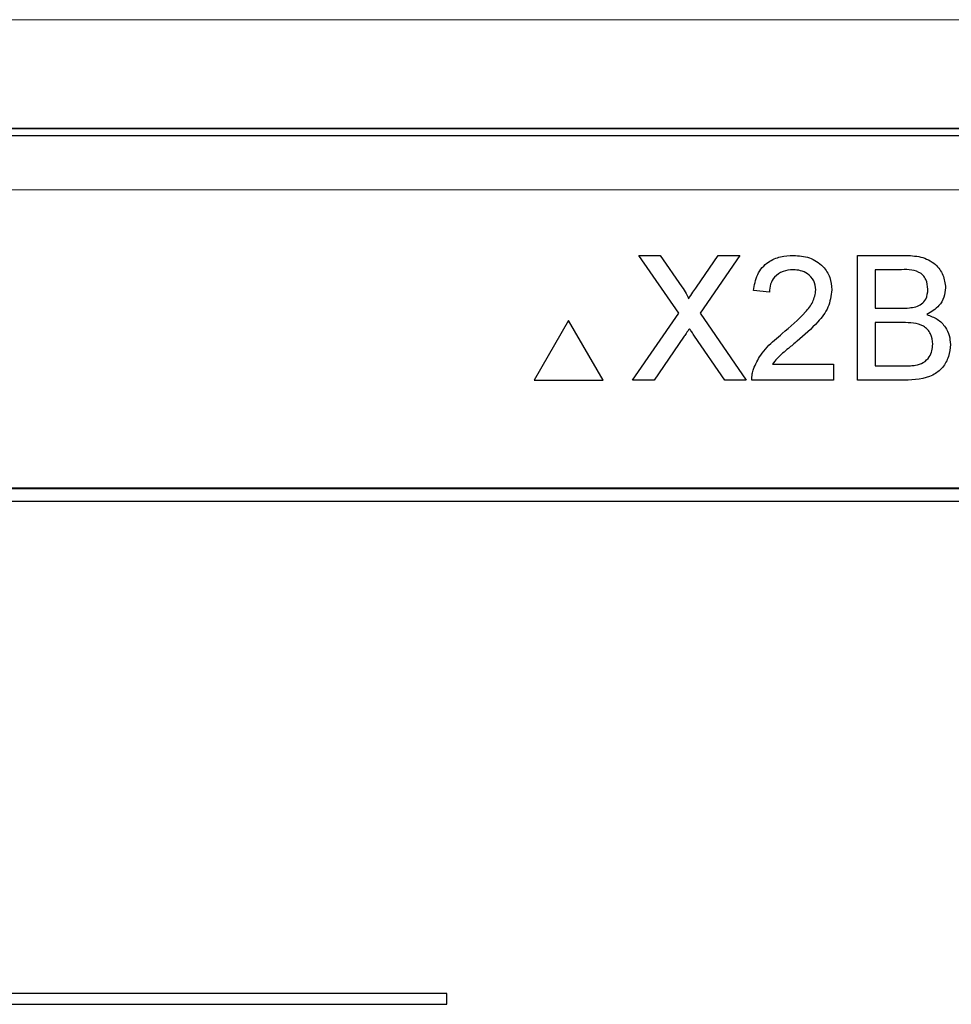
# Model space of a CAD drawing. Header units: millimetres. Extents: x 5 to 418, y 2 to 292.
# Tile 33 of 56: x 68.02 to 73.74, y 222.53 to 228.57. Entities that reach past the tile are written whole.
import ezdxf

# ---------------------------------------------------------------- set-up
doc = ezdxf.new("R2010")
doc.units = ezdxf.units.MM

msp = doc.modelspace()

# ---------------------------------------------------------------- linework, layer by layer
at = {"color": 7, "linetype": 'Continuous', "lineweight": 25}
for p, q in [((60.7701, 227.863), (81.7816, 227.863)), ((72.0664, 226.7727), (71.8224, 227.1268)), ((71.8224, 227.1268), (71.9526, 227.1268)), ((71.9526, 227.1268), (72.0864, 226.9327)), ((72.1762, 226.9325), (72.3095, 227.1268)), ((72.4416, 227.1268), (72.1975, 226.7714)), ((72.3095, 227.1268), (72.4416, 227.1268)), ((73.1643, 226.3601), (73.1643, 227.1268)), ((73.1643, 227.1268), (73.4514, 227.1268)), ((73.4185, 227.0384), (73.2724, 227.0384)), ((73.2724, 227.0384), (73.2724, 226.8025)), ((72.6237, 226.9007), (72.5254, 226.9106)), ((71.783, 226.3601), (72.0664, 226.7727)), ((72.1975, 226.7714), (72.4809, 226.3601)), ((73.2724, 226.8025), (73.4305, 226.8025)), ((71.3901, 226.7268), (71.1784, 226.3601)), ((71.6018, 226.3601), (71.3901, 226.7268)), ((73.2724, 226.714), (73.2724, 226.4486)), ((73.4414, 226.714), (73.2724, 226.714)), ((72.3505, 226.3601), (72.1639, 226.6311)), ((72.0963, 226.624), (71.915, 226.3601)), ((72.6418, 226.4584), (73.0169, 226.4584)), ((73.0169, 226.4584), (73.0169, 226.3601)), ((73.2724, 226.4486), (73.4538, 226.4486)), ((71.1784, 226.3601), (71.6018, 226.3601)), ((71.915, 226.3601), (71.783, 226.3601)), ((72.4809, 226.3601), (72.3505, 226.3601)), ((73.0169, 226.3601), (72.5156, 226.3601)), ((73.4521, 226.3601), (73.1643, 226.3601)), ((79.6925, 225.6963), (62.8592, 225.6963)), ((79.6925, 225.694), (62.8592, 225.694)), ((79.6115, 225.6153), (62.9448, 225.6153)), ((70.6427, 222.5942), (63.3093, 222.5942)), ((70.6427, 222.5276), (70.6427, 222.5942)), ((63.3093, 222.5276), (70.6427, 222.5276))]:
    msp.add_line(p, q, dxfattribs=at)
at = {"color": 7, "linetype": 'Continuous', "lineweight": 18}
msp.add_line((81.7816, 227.5297), (60.7701, 227.5297), dxfattribs=at)
for points, knots in [([(51.5901, 228.5641), (52.9321, 228.5654), (55.6162, 228.568), (59.6462, 228.5708), (63.6787, 228.5728), (67.7719, 228.574), (71.9249, 228.5743), (76.1376, 228.5737), (80.3505, 228.5722), (85.2934, 228.5694), (88.829, 228.5661), (90.9616, 228.5641)], [0, 0, 0, 0, 0.102353, 0.204722, 0.307135, 0.409563, 0.516471, 0.623396, 0.730373, 0.837366, 1, 1, 1, 1]), ([(90.9223, 227.8975), (88.794, 227.8995), (85.2666, 227.9028), (80.3353, 227.9056), (76.1319, 227.9072), (71.9265, 227.9078), (67.781, 227.9074), (63.6964, 227.9063), (59.673, 227.9042), (55.65, 227.9014), (52.9697, 227.8988), (51.6294, 227.8975)], [0, 0, 0, 0, 0.162633, 0.269541, 0.376466, 0.483443, 0.590437, 0.69279, 0.795159, 0.897572, 1, 1, 1, 1])]:
    msp.add_open_spline(points, degree=3, knots=knots, dxfattribs=at)
at = {"color": 7, "linetype": 'Continuous', "lineweight": 25}
for points, knots in [([(54.524, 227.8983), (57.3173, 227.9004), (62.9057, 227.9046), (71.2882, 227.9062), (79.6654, 227.9046), (85.2396, 227.9004), (88.0276, 227.8983)], [0, 0, 0, 0, 0.250237, 0.500633, 0.750238, 1, 1, 1, 1]), ([(72.5254, 226.9106), (72.5311, 226.9446), (72.5424, 227.0125), (72.6083, 227.0876), (72.6906, 227.1224), (72.7443, 227.1253), (72.7712, 227.1268)], [0, 0, 0, 0, 0.280235, 0.558893, 0.779132, 1, 1, 1, 1]), ([(72.7712, 227.1268), (72.8046, 227.1245), (72.8714, 227.1199), (72.9512, 227.0668), (73, 226.9938), (73.0047, 226.9414), (73.0071, 226.9152)], [0, 0, 0, 0, 0.280482, 0.559644, 0.779749, 1, 1, 1, 1]), ([(73.4514, 227.1268), (73.4854, 227.1257), (73.5532, 227.1235), (73.6417, 227.0813), (73.6943, 227.0078), (73.7014, 226.9546), (73.7049, 226.9281)], [0, 0, 0, 0, 0.281116, 0.560026, 0.780112, 1, 1, 1, 1]), ([(72.769, 227.0384), (72.7478, 227.0368), (72.7055, 227.0336), (72.6546, 226.9992), (72.6274, 226.9506), (72.6249, 226.9174), (72.6237, 226.9007)], [0, 0, 0, 0, 0.28041, 0.559489, 0.779375, 1, 1, 1, 1]), ([(72.9088, 226.9143), (72.9062, 226.9339), (72.901, 226.9731), (72.8612, 227.0141), (72.8152, 227.0356), (72.7844, 227.0374), (72.769, 227.0384)], [0, 0, 0, 0, 0.27908, 0.558612, 0.779043, 1, 1, 1, 1]), ([(73.5968, 226.9186), (73.5945, 226.9394), (73.5911, 226.9707), (73.5676, 227.0059), (73.5156, 227.042), (73.4616, 227.04), (73.4185, 227.0384)], [0, 0, 0, 0, 0.249512, 0.375019, 0.500244, 1, 1, 1, 1]), ([(72.0864, 226.9327), (72.095, 226.9196), (72.1069, 226.9015), (72.1217, 226.8775), (72.1247, 226.8655), (72.1261, 226.8596)], [0, 0, 0, 0, 0.561277, 0.781763, 1, 1, 1, 1]), ([(72.1261, 226.8596), (72.1355, 226.8732), (72.1521, 226.8975), (72.1688, 226.9218), (72.1762, 226.9325)], [0, 0, 0, 0, 0.56, 1, 1, 1, 1]), ([(72.7027, 226.6469), (72.7517, 226.6888), (72.8199, 226.7471), (72.8952, 226.8383), (72.9043, 226.889), (72.9088, 226.9143)], [0, 0, 0, 0, 0.561313, 0.781386, 1, 1, 1, 1]), ([(73.0071, 226.9152), (73.0019, 226.8786), (72.9915, 226.8052), (72.9091, 226.6991), (72.8379, 226.638), (72.7944, 226.6007)], [0, 0, 0, 0, 0.278741, 0.558834, 1, 1, 1, 1]), ([(73.5226, 226.8115), (73.5349, 226.8165), (73.5593, 226.8263), (73.5912, 226.8636), (73.5947, 226.8977), (73.5968, 226.9186)], [0, 0, 0, 0, 0.280869, 0.561063, 1, 1, 1, 1]), ([(73.7049, 226.9281), (73.7028, 226.9083), (73.6984, 226.8687), (73.6614, 226.8054), (73.617, 226.7792), (73.5899, 226.7631)], [0, 0, 0, 0, 0.280336, 0.5608, 1, 1, 1, 1]), ([(73.4305, 226.8025), (73.4479, 226.8025), (73.4789, 226.8025), (73.5093, 226.8088), (73.5226, 226.8115)], [0, 0, 0, 0, 0.560393, 1, 1, 1, 1]), ([(73.5899, 226.7631), (73.6122, 226.755), (73.6567, 226.7389), (73.7039, 226.6908), (73.7306, 226.6354), (73.7331, 226.5983), (73.7344, 226.5798)], [0, 0, 0, 0, 0.280211, 0.55967, 0.779709, 1, 1, 1, 1]), ([(73.6263, 226.5813), (73.6239, 226.6032), (73.6204, 226.6361), (73.5953, 226.6726), (73.5434, 226.7134), (73.4867, 226.7137), (73.4414, 226.714)], [0, 0, 0, 0, 0.249802, 0.375546, 0.501154, 1, 1, 1, 1]), ([(72.1324, 226.6767), (72.1256, 226.6669), (72.1135, 226.6494), (72.1016, 226.6318), (72.0963, 226.624)], [0, 0, 0, 0, 0.5600016, 1, 1, 1, 1]), ([(72.1639, 226.6311), (72.158, 226.6396), (72.1475, 226.6547), (72.137, 226.67), (72.1324, 226.6767)], [0, 0, 0, 0, 0.56, 1, 1, 1, 1]), ([(72.5259, 226.4283), (72.5389, 226.4581), (72.5603, 226.5071), (72.6086, 226.5639), (72.6539, 226.6074), (72.6864, 226.6337), (72.7027, 226.6469)], [0, 0, 0, 0, 0.339411, 0.559525, 0.779752, 1, 1, 1, 1]), ([(72.7944, 226.6007), (72.7761, 226.5856), (72.746, 226.5607), (72.7044, 226.5257), (72.6698, 226.4951), (72.6512, 226.4707), (72.6418, 226.4584)], [0, 0, 0, 0, 0.340038, 0.560063, 0.78009, 1, 1, 1, 1]), ([(73.7344, 226.5798), (73.732, 226.5545), (73.7272, 226.5039), (73.6899, 226.4355), (73.6007, 226.3658), (73.5134, 226.3625), (73.4521, 226.3601)], [0, 0, 0, 0, 0.187143, 0.374319, 0.560786, 1, 1, 1, 1]), ([(73.5194, 226.4523), (73.5363, 226.4565), (73.57, 226.4648), (73.6055, 226.4998), (73.6238, 226.5407), (73.6255, 226.5678), (73.6263, 226.5813)], [0, 0, 0, 0, 0.28029, 0.559018, 0.779402, 1, 1, 1, 1]), ([(73.4538, 226.4486), (73.4661, 226.4486), (73.488, 226.4486), (73.5098, 226.4512), (73.5194, 226.4523)], [0, 0, 0, 0, 0.560099, 1, 1, 1, 1]), ([(72.5156, 226.3601), (72.5159, 226.3731), (72.5164, 226.3963), (72.523, 226.4186), (72.5259, 226.4283)], [0, 0, 0, 0, 0.559956, 1, 1, 1, 1])]:
    msp.add_open_spline(points, degree=3, knots=knots, dxfattribs=at)

doc.saveas('drawing.dxf')
